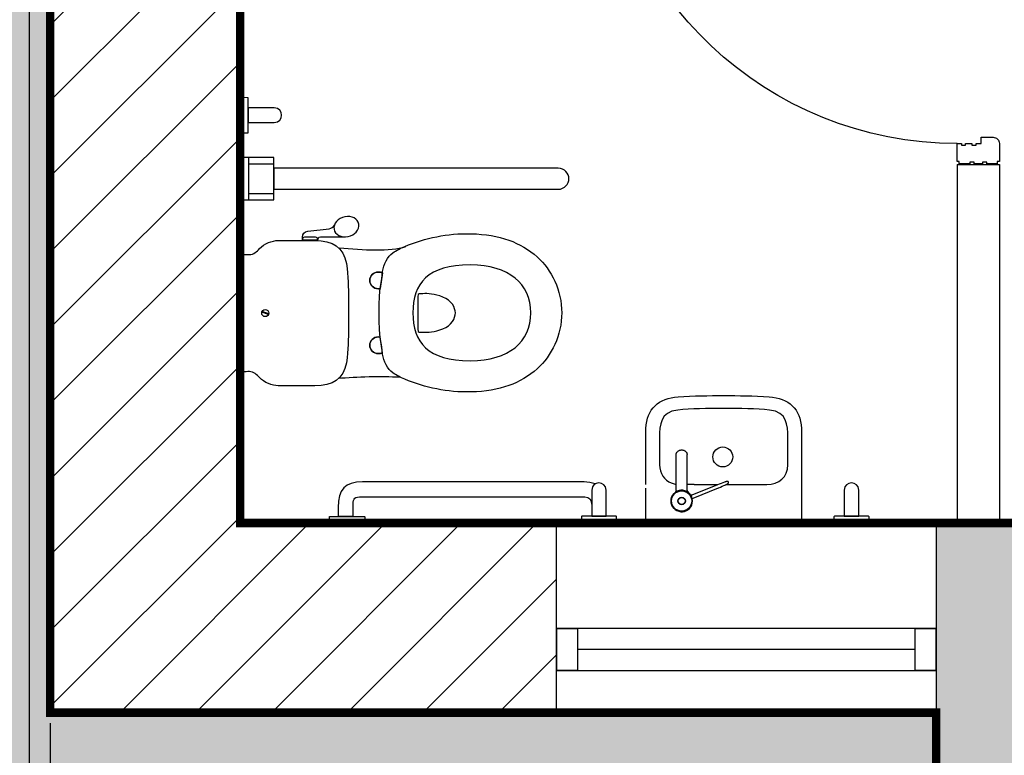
# Model space of a CAD drawing. Extents: x 119999 to 6050531, y -19778 to 3735158.
# Tile 6 of 66: x 436660 to 438994, y 15418 to 17163. Entities that reach past the tile are written whole.
import ezdxf

# ---------------------------------------------------------------- set-up
doc = ezdxf.new("R2010")
doc.units = 0
doc.header["$LTSCALE"] = 20
doc.linetypes.add('DASHED2', pattern=[0.375, 0.25, -0.125])
doc.linetypes.add('XPL-1BlockA$0$DASHED', pattern=[19.05, 12.7, -6.35])
doc.layers.get('Defpoints').update_dxf_attribs({"color": 4})
for name, color, linetype in [('(2-) Structure Generally', 7, 'Continuous'), ('2-  STRUCTURE GENERALLY', 1, 'Continuous'), ('24 - STAIRS & RAMPS', 3, 'Continuous'), ('74 - CULINARY & SANITARY FITMENTS', 3, 'Continuous'), ('HATCH', 8, 'Continuous'), ('HATCH_SHADE', 253, 'Continuous'), ('XPL-1BlockA$0$32 - INT WINDOWS & DOORS', 4, 'Continuous')]:
    doc.layers.add(name, color=color, linetype=linetype)
doc.layers.add('(74) Sanitary Fittings', color=3, linetype='Continuous', lineweight=15)
doc.layers.add('AREA-FLOOR', color=213, linetype='Continuous', plot=False)
doc.layers.add('AREA-OPEN SPACE', color=21, linetype='Continuous', plot=False)
doc.layers.add('Hatch-Shading', color=251, linetype='Continuous', lineweight=15, transparency=0.5)

# ---------------------------------------------------------------- blocks, each defined once
blk = doc.blocks.new('XPL-1BlockA$0$D-950-SO')
at = {"layer": 'Defpoints', "linetype": 'XPL-1BlockA$0$DASHED'}
blk.add_line((100, 6.5), (100, 948.5), dxfattribs=at)
at = {"layer": 'Defpoints', "color": 252, "linetype": 'XPL-1BlockA$0$DASHED'}
for p, q in [((-82.9, 798.6), (-101.5, 786.4)), ((-67.8, 800.7), (-82.9, 798.6)), ((-67.8, 800.7), (-66.2, 789.6)), ((-67.5, 798.7), (-67.4, 801.1)), ((-67.5, 798.7), (-67.5, 798.7)), ((-67.5, 798.7), (-67.5, 798.7)), ((-64.9, 780.5), (-67.5, 798.7)), ((-67.4, 798.5), (-64.9, 780.7)), ((-66.5, 802), (-65.8, 802.1)), ((-65.9, 803.3), (-65.8, 802.1)), ((-62.3, 777.7), (-65.8, 802.1)), ((-51.8, 806.8), (-64.7, 805)), ((-51.6, 805.3), (-51.8, 806.8)), ((-47.6, 777.1), (-51.6, 805.7)), ((16.7, 810.4), (-3.4, 801)), ((0.4, 814.2), (13.2, 816.1)), ((0.6, 812.7), (0.4, 814.2)), ((4.6, 784.5), (0.5, 813.1)), ((14.9, 814.8), (15.1, 813.7)), ((15.8, 813.8), (15.1, 813.7)), ((18.6, 789.2), (15.1, 813.7)), ((32, 810.4), (16.7, 810.4)), ((17.7, 810.8), (16.9, 813.1)), ((17.4, 812.9), (32.5, 815)), ((17.4, 812.9), (19, 801.7)), ((17.7, 810.8), (17.7, 810.8)), ((17.7, 810.8), (17.7, 810.8)), ((20.3, 792.7), (17.7, 810.8)), ((17.7, 810.6), (20.2, 792.8)), ((19, 801.7), (20.2, 792.9)), ((32, 808.3), (32.4, 810.6)), ((32, 810.4), (32, 799.1)), ((32, 808.3), (32, 808.3)), ((32, 808.3), (32, 808.3)), ((32, 790), (32, 808.3)), ((32, 808.1), (32, 790.1)), ((32, 799.1), (32, 790.2)), ((32.5, 815), (53.8, 808.6)), ((33.4, 811.5), (34.1, 811.5)), ((34.1, 812.6), (34.1, 811.5)), ((34.1, 786.8), (34.1, 811.5)), ((48.6, 814.1), (35.6, 814.1)), ((48.6, 812.6), (48.6, 814.1)), ((48.6, 784.1), (48.6, 813)), ((101.4, 814.1), (114.4, 814.1)), ((101.4, 812.6), (101.4, 814.1)), ((101.4, 784.1), (101.4, 813)), ((115.9, 812.6), (115.9, 811.5)), ((116.6, 811.5), (115.9, 811.5)), ((115.9, 786.8), (115.9, 811.5)), ((118, 808.3), (117.6, 810.6)), ((118, 810.4), (118, 799.1)), ((118, 810.4), (133.3, 810.4)), ((118, 808.3), (118, 808.3)), ((118, 808.3), (118, 808.3)), ((118, 790), (118, 808.3)), ((118, 808.1), (118, 790.1)), ((118, 799.1), (118, 790.2)), ((133.3, 810.4), (153.4, 801)), ((-89.5, 768), (-76.3, 776.6)), ((-76.3, 776.6), (-64.6, 778.3)), ((-66.2, 789.6), (-64.9, 780.8)), ((-64.9, 780.8), (-64.6, 778.3)), ((-64.9, 780.8), (-64.9, 780.8)), ((-64.9, 780.8), (-64.8, 779.7)), ((-64.1, 778.2), (-64.9, 780.5)), ((-64.8, 779.7), (-64.6, 778.7)), ((-62.3, 777.7), (-63, 777.6)), ((-62.2, 776.9), (-62.3, 777.7)), ((-62.1, 776.5), (-62.2, 776.9)), ((-60.4, 775.3), (-47.6, 777.1)), ((17.5, 786.4), (4.6, 784.5)), ((5.9, 781), (20.2, 787.7)), ((18.6, 789.2), (19.3, 789.3)), ((18.7, 788.4), (18.6, 789.2)), ((18.7, 788.1), (18.7, 788.4)), ((20.2, 792.9), (20.6, 790.4)), ((20.2, 792.9), (20.2, 792.9)), ((20.2, 792.9), (20.4, 791.8)), ((20.2, 790.3), (20.3, 792.6)), ((20.2, 787.7), (32, 787.7)), ((20.4, 791.8), (20.5, 790.8)), ((32.3, 792.1), (20.6, 790.4)), ((32, 790.2), (32, 787.7)), ((32, 790.2), (32, 790.2)), ((32, 790.2), (32, 789.1)), ((32.4, 787.6), (32, 789.9)), ((32, 789.1), (32, 788.1)), ((47.4, 787.5), (32.3, 792.1)), ((34.1, 786.8), (33.4, 786.8)), ((34.1, 786), (34.1, 786.8)), ((34.1, 785.6), (34.1, 786)), ((35.6, 784.1), (48.6, 784.1)), ((98.3, 684.5), (86, 771)), ((114.4, 784.1), (101.4, 784.1)), ((115.9, 786.8), (116.6, 786.8)), ((115.9, 786), (115.9, 786.8)), ((115.9, 785.6), (115.9, 786)), ((117.6, 787.6), (118, 789.9)), ((118, 790.2), (118, 787.7)), ((118, 790.2), (118, 790.2)), ((118, 790.2), (118, 789.1)), ((118, 789.1), (118, 788.1)), ((129.8, 787.7), (118, 787.7)), ((144.1, 781), (129.8, 787.7)), ((-30, 671.9), (-30, 759.3)), ((-8, 671.9), (-8, 759.3)), ((76.5, 681.4), (64.2, 767.9)), ((158, 671.9), (158, 759.3)), ((180, 671.9), (180, 759.3)), ((-109.6, 654.9), (-121.9, 741.4)), ((-87.8, 658), (-100.1, 744.5)), ((76.6, 680.9), (77.7, 680.1)), ((77.7, 680.1), (97.5, 682.9)), ((97.5, 682.9), (98.4, 684)), ((-108.4, 653.5), (-109.5, 654.4)), ((-88.6, 656.3), (-108.4, 653.5)), ((-87.7, 657.5), (-88.6, 656.3)), ((-29, 670.4), (-30, 671.4)), ((-9, 670.4), (-29, 670.4)), ((-8, 671.4), (-9, 670.4)), ((158, 671.4), (159, 670.4)), ((159, 670.4), (179, 670.4)), ((179, 670.4), (180, 671.4))]:
    blk.add_line(p, q, dxfattribs=at)
at = {"layer": 'Defpoints'}
for p, q in [((0, 100), (0, 0)), ((950, 100), (950, 0))]:
    blk.add_line(p, q, dxfattribs=at)
at = {"layer": 'Defpoints', "color": 252, "linetype": 'XPL-1BlockA$0$DASHED'}
blk.add_lwpolyline([(99.5, 109.1), (-19.9, 947.1), (-69.4, 940.1), (50, 102)], close=True, dxfattribs=at)
for centre, radius, start, end in [((-66.4, 801), 1, 98.1103, 177.6103), ((-64.5, 803.5), 1.5, 98.1103, 188.1103), ((16, 759.3), 46, 115, 177.9581), ((13.5, 814.6), 1.5, 8.1103, 98.1103), ((16, 812.8), 1, 18.6103, 98.1103), ((33.4, 810.5), 1, 90, 169.5), ((35.6, 812.6), 1.5, 90, 180), ((40.4, 764.6), 46, 10.1522, 73.1103), ((114.4, 812.6), 1.5, 0, 90), ((116.6, 810.5), 1, 10.5, 90), ((134, 759.3), 46, 2.0419, 65), ((-76.4, 747.9), 46, 123.1103, 186.0684), ((-63.2, 778.6), 1, 198.6103, 278.1103), ((-60.7, 776.7), 1.5, 188.1103, 278.1103), ((16, 759.3), 24, 115, 180), ((17.3, 787.9), 1.5, 278.1103, 8.1103), ((19.2, 790.3), 1, 278.1103, 357.6103), ((33.4, 787.8), 1, 190.5, 270), ((35.6, 785.6), 1.5, 180, 270), ((40.4, 764.6), 24, 8.1103, 73.1103), ((40.4, 764.6), 46, 8.1103, 10.1522), ((114.4, 785.6), 1.5, 270, 0), ((116.6, 787.8), 1, 270, 349.5), ((134, 759.3), 24, 0, 65), ((-76.4, 747.9), 24, 123.1103, 188.1103), ((16, 759.3), 46, 177.9581, 180), ((134, 759.3), 46, 0, 2.0419), ((-76.4, 747.9), 46, 186.0684, 188.1103)]:
    blk.add_arc(centre, radius, start, end, dxfattribs=at)
at = {"layer": 'XPL-1BlockA$0$32 - INT WINDOWS & DOORS'}
blk.add_lwpolyline([(100, 102), (100, 948.5), (50, 948.5), (50, 102)], close=True, dxfattribs=at)
for points in [[(2, 40), (6, 40), (6, 30), (2, 30), (2, 5), (7, 5), (7, 0), (50, 0, 0.414214), (65, 15), (65, 43), (50, 43), (50, 55), (46, 55), (46, 65), (50, 65), (50, 80), (46, 80), (46, 90), (50, 90), (50, 100), (7, 100), (7, 95), (2, 95), (2, 70), (6, 70), (6, 60), (2, 60)], [(885, 15, 0.414214), (900, 0), (943, 0), (943, 5), (948, 5), (948, 30), (944, 30), (944, 40), (948, 40), (948, 60), (944, 60), (944, 70), (948, 70), (948, 95), (943, 95), (943, 100), (900, 100), (900, 90), (904, 90), (904, 80), (900, 80), (900, 65), (904, 65), (904, 55), (900, 55), (900, 43), (885, 43)]]:
    blk.add_lwpolyline(points, format="xyb", close=True, dxfattribs=at)
at = {"layer": 'XPL-1BlockA$0$32 - INT WINDOWS & DOORS', "color": 8}
blk.add_arc((50, 100), 850, 0.0003, 86.6271, dxfattribs=at)
blk = doc.blocks.new('A$Cfc3bba00')
at = {"layer": '74 - CULINARY & SANITARY FITMENTS'}
for p, q in [((417.1, 950.6), (356.7, 926.2)), ((359.7, 918.8), (420.1, 943.2)), ((419.6, 954.7), (419.6, 954.4)), ((424.2, 942.5), (424.5, 942.2)), ((424.5, 942.2), (424.7, 942)), ((424.7, 942), (424.7, 942)), ((459.5, 936.7), (459.8, 937)), ((335.8, 916.6), (335.6, 916.5)), ((336.1, 916.7), (335.8, 916.6)), ((336.3, 916.8), (336.1, 916.7)), ((336.5, 917), (336.3, 916.8)), ((336.8, 917.1), (336.5, 917)), ((337.1, 917.3), (336.8, 917.1)), ((337.4, 917.4), (337.1, 917.3)), ((337.9, 917.7), (337.4, 917.4)), ((338.4, 918), (337.9, 917.7)), ((338.2, 911.3), (338.5, 911.4)), ((339, 918.3), (338.4, 918)), ((338.5, 911.4), (338.8, 911.5)), ((338.8, 911.5), (339.2, 911.6)), ((339.4, 918.5), (339, 918.3)), ((340, 918.7), (339.4, 918.5)), ((339.9, 911.8), (340.3, 911.9)), ((340.3, 911.9), (340.9, 912.1)), ((340.9, 912.1), (341.4, 912.2)), ((341.4, 912.2), (342, 912.4)), ((342, 912.4), (342.5, 912.6)), ((414.6, 918.6), (431.4, 918.6)), ((431.4, 932.2), (431.4, 847.4)), ((457.4, 932.2), (457.4, 847.4)), ((468.9, 914.7), (457.4, 918.6))]:
    blk.add_line(p, q, dxfattribs=at)
for points in [[(419.6, 954.4), (419.6, 954), (419.5, 953.6), (419.5, 953.3), (419.3, 952.9), (419.2, 952.6), (419, 952.3), (418.8, 951.9), (418.6, 951.7), (418.3, 951.4), (418, 951.2), (417.7, 950.9), (417.4, 950.8), (417.1, 950.6)], [(420, 943.3), (420.1, 943.2), (420.1, 943.2)], [(420.1, 943.2), (420.4, 943.3), (420.8, 943.4), (421.1, 943.5), (421.5, 943.5), (421.9, 943.5), (422.2, 943.4), (422.6, 943.4), (423, 943.3), (423.3, 943.1), (423.6, 942.9), (423.9, 942.7), (424.2, 942.5)], [(457.4, 932.2), (457.5, 932.7), (457.5, 933.2), (457.6, 933.7), (457.8, 934.2), (458, 934.7), (458.2, 935.1), (458.5, 935.6), (458.8, 936), (459.1, 936.4), (459.5, 936.7)], [(335.6, 916.5), (335.5, 916.4), (335.5, 916.4), (335.4, 916.3), (335.3, 916.3), (335.2, 916.2), (335.1, 916.2), (335, 916.1), (335, 916), (334.9, 916), (334.8, 915.9), (334.7, 915.9), (334.6, 915.8), (334.5, 915.7), (334.4, 915.6), (334.3, 915.5), (334.2, 915.4), (334.1, 915.3), (334, 915.2), (333.9, 915), (333.7, 914.8), (333.6, 914.7), (333.5, 914.5), (333.4, 914.2), (333.4, 914), (333.3, 913.8), (333.2, 913.5), (333.2, 913.2), (333.2, 912.9), (333.2, 912.6), (333.2, 912.4)], [(333.2, 912.4), (333.4, 912.2), (333.6, 912), (333.8, 911.8), (334, 911.6), (334.3, 911.5), (334.5, 911.3), (334.7, 911.2), (334.9, 911.1), (335.2, 911.1), (335.4, 911), (335.6, 911), (335.8, 911), (336, 910.9), (336.1, 910.9), (336.3, 910.9), (336.4, 910.9), (336.5, 911), (336.6, 911), (336.7, 911), (336.8, 911), (336.9, 911), (337, 911), (337.1, 911), (337.2, 911.1), (337.3, 911.1), (337.4, 911.1), (337.6, 911.1), (337.7, 911.2), (337.8, 911.2), (337.9, 911.2), (338.2, 911.3)], [(339.2, 911.6), (339.4, 911.6), (339.9, 911.8)]]:
    blk.add_lwpolyline(points, dxfattribs=at)
for points in [[(1411, 143), (1492.8, 143), (1492.8, 242.9), (1411, 242.9), (1411, 143)], [(1411, 143), (1470.8, 143), (1470.8, 242.9), (1411, 242.9), (1411, 143)], [(1411, 158.2), (1470.8, 158.2), (1470.8, 227.7), (1411, 227.7), (1411, 158.2)]]:
    blk.add_lwpolyline(points, close=True, dxfattribs=at)
for radius in [25, 24, 8.84, 8.46]:
    blk.add_circle((444.4, 957.4), radius, dxfattribs=at)
for centre, radius, start, end in [((444.4, 957.4), 25.5, 349.9687, 326.0302), ((415.7, 954.1), 3.95, 4.6579, 6.5335), ((425.4, 932.2), 6, 0, 52.9016), ((451.9, 954.3), 17.7, 320.5727, 355.4261), ((450.3, 694.4), 250, 112, 116.193), ((266, 1150.6), 250, 287.807, 292)]:
    blk.add_arc(centre, radius, start, end, dxfattribs=at)
for centre, major_axis in [((346.9, 852.9), (0, 23.6)), ((1431.5, 511.6), (0, 8.45))]:
    blk.add_ellipse(centre, major_axis=major_axis, ratio=1, dxfattribs=at)
for points, knots in [([(84.2, 1012), (84.2, 1012), (83.5, 994.9), (83.5, 994.9), (83.5, 994.9), (83.5, 994.3), (82.9, 993.6), (82.3, 993.6), (82.3, 993.6), (82.3, 993.6), (1.2, 993.6), (1.2, 993.6), (1.2, 993.6), (0.6, 993.6), (0, 994.3), (0, 994.9), (0, 994.9), (0, 994.9), (0, 1012), (0, 1012), (0, 1012), (0, 1012), (84.2, 1012), (84.2, 1012)], [0, 0, 0, 0, 0.166667, 0.166667, 0.166667, 0.166667, 0.333333, 0.333333, 0.333333, 0.333333, 0.5, 0.5, 0.5, 0.5, 0.666667, 0.666667, 0.666667, 0.666667, 0.833333, 0.833333, 0.833333, 0.833333, 1, 1, 1, 1]), ([(344.8, 707.5), (309.4, 707.5), (273.2, 707.2), (237.2, 710.2), (237.2, 710.2), (190.7, 714), (162.4, 738.6), (160.5, 785.1), (160.5, 785.1), (160.1, 794.5), (160, 803.9), (160, 813.3), (160, 813.3), (159.9, 879.5), (160, 945.7), (160, 1011.9), (160, 1011.9), (160, 1011.9), (344.8, 1011.9), (344.8, 1011.9), (344.8, 1011.9), (344.8, 1011.9), (529.6, 1011.9), (529.6, 1011.9), (529.6, 1011.9), (529.6, 983.7), (529.6, 955.5), (529.7, 927.2)], [0, 0, 0, 0, 0.1, 0.1, 0.1, 0.1, 0.2, 0.2, 0.2, 0.2, 0.3, 0.3, 0.3, 0.3, 0.4, 0.4, 0.4, 0.4, 0.5, 0.5, 0.5, 0.5, 0.6, 0.6, 0.6, 0.6, 0.6426198, 0.6426198, 0.6426198, 0.6426198]), ([(682.7, 1012), (682.7, 1012), (682, 994.9), (682, 994.9), (682, 994.9), (681.9, 994.3), (681.3, 993.6), (680.7, 993.6), (680.7, 993.6), (680.7, 993.6), (599.7, 993.6), (599.7, 993.6), (599.7, 993.6), (599.1, 993.6), (598.5, 994.3), (598.5, 994.9), (598.5, 994.9), (598.5, 994.9), (598.5, 1012), (598.5, 1012), (598.5, 1012), (598.5, 1012), (682.7, 1012), (682.7, 1012)], [0, 0, 0, 0, 0.166667, 0.166667, 0.166667, 0.166667, 0.333333, 0.333333, 0.333333, 0.333333, 0.5, 0.5, 0.5, 0.5, 0.666667, 0.666667, 0.666667, 0.666667, 0.833333, 0.833333, 0.833333, 0.833333, 1, 1, 1, 1]), ([(1237.6, 1012), (1237.6, 1012), (1195.8, 1012), (1195.8, 1012), (1195.8, 1012), (1195.8, 1012), (1195.8, 995.3), (1195.8, 995.3), (1195.8, 995.3), (1195.8, 994.7), (1196.4, 994), (1197, 994), (1197, 994), (1197, 994), (1237.6, 993.8), (1237.6, 993.8), (1237.6, 993.8), (1237.6, 993.8), (1278.1, 994), (1278.1, 994), (1278.1, 994), (1278.7, 994), (1279.3, 994.7), (1279.3, 995.3), (1279.3, 995.3), (1279.3, 995.3), (1279.3, 1012), (1279.3, 1012), (1279.3, 1012), (1279.3, 1012), (1237.6, 1012), (1237.6, 1012)], [0, 0, 0, 0, 0.125, 0.125, 0.125, 0.125, 0.25, 0.25, 0.25, 0.25, 0.375, 0.375, 0.375, 0.375, 0.5, 0.5, 0.5, 0.5, 0.625, 0.625, 0.625, 0.625, 0.75, 0.75, 0.75, 0.75, 0.875, 0.875, 0.875, 0.875, 1, 1, 1, 1]), ([(59.1, 993.4), (59.1, 993.4), (59.1, 931.6), (59.1, 931.6), (59.1, 931.6), (59.1, 908.9), (24.7, 908.9), (24.7, 931.6), (24.7, 931.6), (24.7, 931.6), (24.7, 993.4), (24.7, 993.4), (24.7, 993.4), (24.7, 993.4), (59.1, 993.4), (59.1, 993.4)], [0, 0, 0, 0, 0.25, 0.25, 0.25, 0.25, 0.5, 0.5, 0.5, 0.5, 0.75, 0.75, 0.75, 0.75, 1, 1, 1, 1]), ([(657.6, 993.4), (657.6, 993.4), (657.6, 931.6), (657.6, 931.6), (657.6, 931.6), (657.6, 908.9), (623.2, 908.9), (623.2, 931.6), (623.2, 931.6), (623.2, 931.6), (623.2, 993.4), (623.2, 993.4), (623.2, 993.4), (623.2, 993.4), (657.6, 993.4), (657.6, 993.4)], [0, 0, 0, 0, 0.25, 0.25, 0.25, 0.25, 0.5, 0.5, 0.5, 0.5, 0.75, 0.75, 0.75, 0.75, 1, 1, 1, 1]), ([(649.5, 917), (657.7, 913.5), (666.9, 912.3), (675.5, 912.3), (675.5, 912.3), (675.5, 912.3), (940.8, 912.3), (940.8, 912.3), (940.8, 912.3), (940.8, 912.3), (1201, 912.3), (1201, 912.3), (1201, 912.3), (1242.8, 912.3), (1258.5, 929.1), (1258.5, 973.2), (1258.5, 973.2), (1258.5, 973.2), (1258.5, 993.5), (1258.5, 993.5), (1258.5, 993.5), (1258.5, 993.5), (1223.1, 993.5), (1223.1, 993.5), (1223.1, 993.5), (1223.1, 993.5), (1223.1, 965.5), (1223.1, 965.5), (1223.1, 965.5), (1223.1, 950.5), (1219.5, 947.6), (1202.4, 947.6), (1202.4, 947.6), (1202.4, 947.6), (940.8, 947.6), (940.8, 947.6), (940.8, 947.6), (940.8, 947.6), (674.1, 947.6), (674.1, 947.6), (674.1, 947.6), (662.3, 947.6), (658.2, 953.8), (658.1, 964.8)], [0, 0, 0, 0, 0.090909, 0.090909, 0.090909, 0.090909, 0.181818, 0.181818, 0.181818, 0.181818, 0.272727, 0.272727, 0.272727, 0.272727, 0.363636, 0.363636, 0.363636, 0.363636, 0.454545, 0.454545, 0.454545, 0.454545, 0.545455, 0.545455, 0.545455, 0.545455, 0.636364, 0.636364, 0.636364, 0.636364, 0.727273, 0.727273, 0.727273, 0.727273, 0.818182, 0.818182, 0.818182, 0.818182, 0.909091, 0.909091, 0.909091, 0.909091, 1, 1, 1, 1]), ([(340, 918.6), (319.6, 918.6), (242.1, 918.6), (242.1, 918.6), (242.1, 918.6), (213.8, 918.6), (193, 900.6), (192.6, 871.3), (192.6, 871.3), (192.3, 849.9), (192.4, 828.4), (192.6, 807), (192.6, 807), (192.8, 776.2), (194.7, 746.5), (235.8, 741.8), (235.8, 741.8), (267.4, 738.3), (306.7, 737.8), (344.8, 737.8), (344.8, 737.8), (383, 737.8), (422.3, 738.3), (453.8, 741.8), (453.8, 741.8), (495, 746.5), (496.8, 776.2), (497.1, 807), (497.1, 807), (497.2, 828.4), (497.4, 849.9), (497.1, 871.3), (497.1, 871.3), (496.8, 892.5), (485.7, 907.9), (468.9, 914.7)], [0.1131207, 0.1131207, 0.1131207, 0.1131207, 0.2, 0.2, 0.2, 0.2, 0.3, 0.3, 0.3, 0.3, 0.4, 0.4, 0.4, 0.4, 0.5, 0.5, 0.5, 0.5, 0.6, 0.6, 0.6, 0.6, 0.7, 0.7, 0.7, 0.7, 0.8, 0.8, 0.8, 0.8, 0.9, 0.9, 0.9, 0.9, 1, 1, 1, 1]), ([(529.7, 918.6), (529.7, 883.5), (529.7, 848.4), (529.6, 813.3), (529.6, 813.3), (529.6, 803.9), (529.6, 794.5), (529.2, 785.1), (529.2, 785.1), (527.2, 738.6), (498.9, 714), (452.5, 710.2), (452.5, 710.2), (416.5, 707.2), (380.3, 707.5), (344.8, 707.5)], [0.6469642, 0.6469642, 0.6469642, 0.6469642, 0.7, 0.7, 0.7, 0.7, 0.8, 0.8, 0.8, 0.8, 0.9, 0.9, 0.9, 0.9, 1, 1, 1, 1]), ([(444.4, 836.3), (443.6, 836.3), (441.9, 836.5), (439.5, 837.1), (437.2, 838.1), (435.2, 839.5), (433.8, 840.9), (433, 842.1), (432.4, 843.1), (432, 844.1), (431.7, 845.2), (431.5, 846.3), (431.4, 847), (431.4, 847.4)], [0, 0, 0, 0, 0.134794, 0.268164, 0.398861, 0.525981, 0.649113, 0.709299, 0.768611, 0.827169, 0.885128, 0.942671, 1, 1, 1, 1]), ([(457.4, 847.4), (457.4, 847), (457.4, 846.3), (457.2, 845.2), (456.9, 844.1), (456.5, 843.1), (455.9, 842.1), (455, 840.9), (453.7, 839.5), (451.7, 838.1), (449.4, 837.1), (447, 836.5), (445.3, 836.3), (444.4, 836.3)], [0, 0, 0, 0, 0.057329, 0.114872, 0.172831, 0.231389, 0.290701, 0.350887, 0.474019, 0.601139, 0.731836, 0.865206, 1, 1, 1, 1]), ([(1161.6, 511.1), (1161.6, 572.4), (1155.4, 584.2), (1153.2, 609.2), (1153.2, 609.2), (1151.8, 625.5), (1140.9, 645.3), (1129.4, 653.2), (1129.4, 653.2), (1120.5, 659.3), (1110.9, 664.4), (1100.7, 668.6), (1100.7, 668.6), (1051.9, 688.7), (1000.3, 700), (943.4, 698.7), (943.4, 698.7), (875.6, 697.2), (826, 678.3), (786.9, 643.8), (786.9, 643.8), (752.7, 613.5), (728.6, 563.8), (728.6, 511.1), (728.6, 511.1), (728.6, 458.3), (752.7, 408.6), (786.9, 378.4), (786.9, 378.4), (826, 343.9), (875.6, 325), (943.4, 323.5), (943.4, 323.5), (1000.3, 322.2), (1051.9, 333.5), (1100.7, 353.6), (1100.7, 353.6), (1110.9, 357.7), (1120.5, 362.9), (1129.4, 369), (1129.4, 369), (1140.9, 376.8), (1151.8, 396.7), (1153.2, 412.9), (1153.2, 412.9), (1155.4, 438), (1161.6, 449.8), (1161.6, 511.1)], [0, 0, 0, 0, 0.083333, 0.083333, 0.083333, 0.083333, 0.166667, 0.166667, 0.166667, 0.166667, 0.25, 0.25, 0.25, 0.25, 0.333333, 0.333333, 0.333333, 0.333333, 0.416667, 0.416667, 0.416667, 0.416667, 0.5, 0.5, 0.5, 0.5, 0.583333, 0.583333, 0.583333, 0.583333, 0.666667, 0.666667, 0.666667, 0.666667, 0.75, 0.75, 0.75, 0.75, 0.833333, 0.833333, 0.833333, 0.833333, 0.916667, 0.916667, 0.916667, 0.916667, 1, 1, 1, 1]), ([(1161.6, 511.1), (1161.6, 572.4), (1155.4, 584.2), (1153.2, 609.2), (1153.2, 609.2), (1151.8, 625.5), (1140.9, 645.3), (1129.4, 653.2), (1129.4, 653.2), (1120.5, 659.3), (1110.9, 664.4), (1100.7, 668.6), (1100.7, 668.6), (1051.9, 688.7), (1000.3, 700), (943.4, 698.7), (943.4, 698.7), (875.6, 697.2), (826, 678.3), (786.9, 643.8), (786.9, 643.8), (752.7, 613.5), (728.6, 563.8), (728.6, 511.1), (728.6, 511.1), (728.6, 458.3), (752.7, 408.6), (786.9, 378.4), (786.9, 378.4), (826, 343.9), (875.6, 325), (943.4, 323.5), (943.4, 323.5), (1000.3, 322.2), (1051.9, 333.5), (1100.7, 353.6), (1100.7, 353.6), (1110.9, 357.7), (1120.5, 362.9), (1129.4, 369), (1129.4, 369), (1140.9, 376.8), (1151.8, 396.7), (1153.2, 412.9), (1153.2, 412.9), (1155.4, 438), (1161.6, 449.8), (1161.6, 511.1)], [0, 0, 0, 0, 0.083333, 0.083333, 0.083333, 0.083333, 0.166667, 0.166667, 0.166667, 0.166667, 0.25, 0.25, 0.25, 0.25, 0.333333, 0.333333, 0.333333, 0.333333, 0.416667, 0.416667, 0.416667, 0.416667, 0.5, 0.5, 0.5, 0.5, 0.583333, 0.583333, 0.583333, 0.583333, 0.666667, 0.666667, 0.666667, 0.666667, 0.75, 0.75, 0.75, 0.75, 0.833333, 0.833333, 0.833333, 0.833333, 0.916667, 0.916667, 0.916667, 0.916667, 1, 1, 1, 1]), ([(1491.3, 511.7), (1491.3, 511.7), (1491.3, 645.1), (1491.3, 645.1), (1491.3, 645.1), (1491.3, 648.9), (1487.3, 650.2), (1484.4, 650.5), (1484.4, 650.5), (1479.3, 651.1), (1474.2, 650.4), (1469.1, 650.5), (1469.1, 650.5), (1458.7, 650.9), (1451.7, 657.9), (1445.1, 664.7), (1445.1, 664.7), (1433.8, 676.5), (1415, 684), (1400.7, 684), (1400.7, 684), (1400.7, 684), (1314.1, 684), (1314.1, 684), (1314.1, 684), (1270.9, 684), (1246, 668.2), (1239.2, 629.4), (1239.2, 629.4), (1233.8, 598.1), (1234.9, 573.3), (1233.8, 544.2), (1233.8, 544.2), (1233.8, 533.4), (1233.8, 522.6), (1233.8, 511.7), (1233.8, 511.7), (1233.8, 500.9), (1233.8, 490.1), (1233.8, 479.2), (1233.8, 479.2), (1234.9, 450.2), (1233.8, 425.3), (1239.2, 394.1), (1239.2, 394.1), (1246, 355.3), (1270.9, 339.4), (1314.1, 339.4), (1314.1, 339.4), (1314.1, 339.4), (1400.7, 339.4), (1400.7, 339.4), (1400.7, 339.4), (1415, 339.4), (1433.8, 346.9), (1445.1, 358.7), (1445.1, 358.7), (1451.7, 365.6), (1458.7, 372.6), (1469.1, 372.9), (1469.1, 372.9), (1474.2, 373), (1479.3, 372.4), (1484.4, 372.9), (1484.4, 372.9), (1487.3, 373.2), (1491.3, 374.6), (1491.3, 378.3), (1491.3, 378.3), (1491.3, 378.3), (1491.3, 511.7), (1491.3, 511.7)], [0, 0, 0, 0, 0.055556, 0.055556, 0.055556, 0.055556, 0.111111, 0.111111, 0.111111, 0.111111, 0.166667, 0.166667, 0.166667, 0.166667, 0.222222, 0.222222, 0.222222, 0.222222, 0.277778, 0.277778, 0.277778, 0.277778, 0.333333, 0.333333, 0.333333, 0.333333, 0.388889, 0.388889, 0.388889, 0.388889, 0.444444, 0.444444, 0.444444, 0.444444, 0.5, 0.5, 0.5, 0.5, 0.555556, 0.555556, 0.555556, 0.555556, 0.611111, 0.611111, 0.611111, 0.611111, 0.666667, 0.666667, 0.666667, 0.666667, 0.722222, 0.722222, 0.722222, 0.722222, 0.777778, 0.777778, 0.777778, 0.777778, 0.833333, 0.833333, 0.833333, 0.833333, 0.888889, 0.888889, 0.888889, 0.888889, 0.944444, 0.944444, 0.944444, 0.944444, 1, 1, 1, 1]), ([(802.3, 511.1), (802.3, 580.4), (853.5, 624.2), (945.4, 624.8), (945.4, 624.8), (1046.4, 625.4), (1081.4, 580.4), (1081.4, 511.1), (1081.4, 511.1), (1081.4, 441.8), (1046.4, 396.8), (945.4, 397.4), (945.4, 397.4), (853.5, 397.9), (802.3, 441.8), (802.3, 511.1)], [0, 0, 0, 0, 0.25, 0.25, 0.25, 0.25, 0.5, 0.5, 0.5, 0.5, 0.75, 0.75, 0.75, 0.75, 1, 1, 1, 1]), ([(802.3, 511.1), (802.3, 580.4), (853.5, 624.2), (945.4, 624.8), (945.4, 624.8), (1046.4, 625.4), (1081.4, 580.4), (1081.4, 511.1), (1081.4, 511.1), (1081.4, 441.8), (1046.4, 396.8), (945.4, 397.4), (945.4, 397.4), (853.5, 397.9), (802.3, 441.8), (802.3, 511.1)], [0, 0, 0, 0, 0.25, 0.25, 0.25, 0.25, 0.5, 0.5, 0.5, 0.5, 0.75, 0.75, 0.75, 0.75, 1, 1, 1, 1]), ([(1153.9, 605.7), (1156.8, 607.1), (1160.1, 607.8), (1163.3, 607.8), (1163.3, 607.8), (1174.7, 607.8), (1183.9, 599), (1183.9, 588.1), (1183.9, 588.1), (1183.9, 577.1), (1174.7, 568.3), (1163.3, 568.3), (1163.3, 568.3), (1161.8, 568.3), (1160.2, 568.5), (1158.7, 568.8), (1158.7, 568.8), (1158.7, 568.8), (1153.9, 605.7), (1153.9, 605.7)], [0, 0, 0, 0, 0.2, 0.2, 0.2, 0.2, 0.4, 0.4, 0.4, 0.4, 0.6, 0.6, 0.6, 0.6, 0.8, 0.8, 0.8, 0.8, 1, 1, 1, 1]), ([(1153.9, 605.7), (1156.8, 607.1), (1160.1, 607.8), (1163.3, 607.8), (1163.3, 607.8), (1174.7, 607.8), (1183.9, 599), (1183.9, 588.1), (1183.9, 588.1), (1183.9, 577.1), (1174.7, 568.3), (1163.3, 568.3), (1163.3, 568.3), (1161.8, 568.3), (1160.2, 568.5), (1158.7, 568.8)], [0, 0, 0, 0, 0.25, 0.25, 0.25, 0.25, 0.5, 0.5, 0.5, 0.5, 0.75, 0.75, 0.75, 0.75, 1, 1, 1, 1]), ([(980.8, 511.3), (980.8, 523.3), (990.1, 541.7), (1010.4, 549.1), (1010.4, 549.1), (1031, 556.6), (1045.8, 557.8), (1058.1, 557), (1058.1, 557), (1066, 556.5), (1069.7, 559.6), (1069.7, 550.2), (1069.7, 550.2), (1069.7, 550.2), (1069.7, 511.3), (1069.7, 511.3), (1069.7, 511.3), (1069.7, 511.3), (1069.7, 472.5), (1069.7, 472.5), (1069.7, 472.5), (1069.7, 463.1), (1066, 466.2), (1058.1, 465.7), (1058.1, 465.7), (1045.8, 464.9), (1031, 466.1), (1010.4, 473.6), (1010.4, 473.6), (990.1, 481), (980.8, 499.3), (980.8, 511.3)], [0, 0, 0, 0, 0.125, 0.125, 0.125, 0.125, 0.25, 0.25, 0.25, 0.25, 0.375, 0.375, 0.375, 0.375, 0.5, 0.5, 0.5, 0.5, 0.625, 0.625, 0.625, 0.625, 0.75, 0.75, 0.75, 0.75, 0.875, 0.875, 0.875, 0.875, 1, 1, 1, 1]), ([(1153.9, 416.5), (1156.8, 415.1), (1160.1, 414.3), (1163.3, 414.3), (1163.3, 414.3), (1174.7, 414.3), (1183.9, 423.2), (1183.9, 434.1), (1183.9, 434.1), (1183.9, 445), (1174.7, 453.9), (1163.3, 453.9), (1163.3, 453.9), (1161.8, 453.9), (1160.2, 453.7), (1158.7, 453.4), (1158.7, 453.4), (1158.7, 453.4), (1153.9, 416.5), (1153.9, 416.5)], [0, 0, 0, 0, 0.2, 0.2, 0.2, 0.2, 0.4, 0.4, 0.4, 0.4, 0.6, 0.6, 0.6, 0.6, 0.8, 0.8, 0.8, 0.8, 1, 1, 1, 1]), ([(1153.9, 416.5), (1156.8, 415.1), (1160.1, 414.3), (1163.3, 414.3), (1163.3, 414.3), (1174.7, 414.3), (1183.9, 423.2), (1183.9, 434.1), (1183.9, 434.1), (1183.9, 445), (1174.7, 453.9), (1163.3, 453.9), (1163.3, 453.9), (1161.8, 453.9), (1160.2, 453.7), (1158.7, 453.4)], [0, 0, 0, 0, 0.25, 0.25, 0.25, 0.25, 0.5, 0.5, 0.5, 0.5, 0.75, 0.75, 0.75, 0.75, 1, 1, 1, 1]), ([(1235.3, 330.4), (1251.5, 333.6), (1266.3, 325.6), (1268.4, 312.6), (1268.4, 312.6), (1270.5, 299.6), (1259.1, 286.4), (1242.9, 283.2), (1242.9, 283.2), (1226.6, 280), (1211.8, 288), (1209.7, 301), (1209.7, 301), (1207.6, 314), (1219.1, 327.2), (1235.3, 330.4)], [0, 0, 0, 0, 0.25, 0.25, 0.25, 0.25, 0.5, 0.5, 0.5, 0.5, 0.75, 0.75, 0.75, 0.75, 1, 1, 1, 1]), ([(1242.6, 331.3), (1242.6, 331.3), (1300.6, 331.2), (1300.6, 331.2), (1300.6, 331.2), (1306.8, 331.5), (1307.2, 335.5), (1307.4, 339), (1307.4, 339), (1307.4, 339), (1343.3, 339), (1343.3, 339), (1343.3, 339), (1343.3, 339), (1343.3, 331.9), (1343.3, 331.9), (1343.3, 331.9), (1342.9, 323.5), (1338.8, 318.6), (1330.9, 317.1), (1330.9, 317.1), (1330.9, 317.1), (1280.1, 311.5), (1280.1, 311.5), (1280.1, 311.5), (1274.1, 310.5), (1270, 307.7), (1267.7, 303)], [0, 0, 0, 0, 0.142857, 0.142857, 0.142857, 0.142857, 0.285714, 0.285714, 0.285714, 0.285714, 0.428571, 0.428571, 0.428571, 0.428571, 0.571429, 0.571429, 0.571429, 0.571429, 0.714286, 0.714286, 0.714286, 0.714286, 0.857143, 0.857143, 0.857143, 0.857143, 1, 1, 1, 1]), ([(1307.3, 338.6), (1307.3, 338.6), (1343.3, 338.6), (1343.3, 338.6), (1343.3, 338.6), (1343.3, 338.6), (1343.3, 336.5), (1343.3, 336.5), (1343.3, 336.5), (1343.3, 334.4), (1341.3, 331.7), (1338.6, 331.7), (1338.6, 331.7), (1338.6, 331.7), (1312, 331.7), (1312, 331.7), (1312, 331.7), (1309.6, 331.7), (1307.2, 334.2), (1307.3, 336.5), (1307.3, 336.5), (1307.3, 336.5), (1307.3, 338.6), (1307.3, 338.6)], [0, 0, 0, 0, 0.166667, 0.166667, 0.166667, 0.166667, 0.333333, 0.333333, 0.333333, 0.333333, 0.5, 0.5, 0.5, 0.5, 0.666667, 0.666667, 0.666667, 0.666667, 0.833333, 0.833333, 0.833333, 0.833333, 1, 1, 1, 1]), ([(737.3, 217.9), (737.3, 217.9), (1411.2, 217.9), (1411.2, 217.9), (1411.2, 217.9), (1411.2, 217.9), (1411.2, 167.8), (1411.2, 167.8), (1411.2, 167.8), (1411.2, 167.8), (1073.3, 167.8), (1073.3, 167.8), (1073.3, 167.8), (1073.3, 167.8), (737.3, 167.8), (737.3, 167.8), (737.3, 167.8), (721.5, 167.8), (711.7, 180.3), (711.7, 192.9), (711.7, 192.9), (711.7, 205.4), (721.5, 217.9), (737.3, 217.9)], [0, 0, 0, 0, 0.166667, 0.166667, 0.166667, 0.166667, 0.333333, 0.333333, 0.333333, 0.333333, 0.5, 0.5, 0.5, 0.5, 0.666667, 0.666667, 0.666667, 0.666667, 0.833333, 0.833333, 0.833333, 0.833333, 1, 1, 1, 1]), ([(1490.3, 0), (1490.3, 0), (1473.2, 0.7), (1473.2, 0.7), (1473.2, 0.7), (1472.6, 0.7), (1471.9, 1.3), (1471.9, 1.9), (1471.9, 1.9), (1471.9, 1.9), (1471.9, 83), (1471.9, 83), (1471.9, 83), (1471.9, 83.6), (1472.6, 84.2), (1473.2, 84.2), (1473.2, 84.2), (1473.2, 84.2), (1490.3, 84.2), (1490.3, 84.2), (1490.3, 84.2), (1490.3, 84.2), (1490.3, 0), (1490.3, 0)], [0, 0, 0, 0, 0.166667, 0.166667, 0.166667, 0.166667, 0.333333, 0.333333, 0.333333, 0.333333, 0.5, 0.5, 0.5, 0.5, 0.666667, 0.666667, 0.666667, 0.666667, 0.833333, 0.833333, 0.833333, 0.833333, 1, 1, 1, 1]), ([(1471.7, 25.1), (1471.7, 25.1), (1410, 25.1), (1410, 25.1), (1410, 25.1), (1387.3, 25.1), (1387.3, 59.5), (1410, 59.5), (1410, 59.5), (1410, 59.5), (1471.7, 59.5), (1471.7, 59.5), (1471.7, 59.5), (1471.7, 59.5), (1471.7, 25.1), (1471.7, 25.1)], [0, 0, 0, 0, 0.25, 0.25, 0.25, 0.25, 0.5, 0.5, 0.5, 0.5, 0.75, 0.75, 0.75, 0.75, 1, 1, 1, 1])]:
    blk.add_open_spline(points, degree=3, knots=knots, dxfattribs=at)
for points in [[(414.6, 918.6), (414.6, 918.6), (379.7, 918.6), (359.2, 918.6)], [(1259, 666.2), (1214.2, 662.3), (1156.7, 661.1), (1112.5, 663.2)], [(1423.2, 513.5), (1423.2, 513.5), (1439.4, 508.2), (1439.4, 508.2)], [(1423.7, 515.1), (1423.7, 515.1), (1439.9, 509.7), (1439.9, 509.7)], [(1099.3, 354.7), (1134.6, 366.6), (1200.1, 362.8), (1255.9, 357.8)]]:
    blk.add_open_spline(points, degree=3, dxfattribs=at)

msp = doc.modelspace()

# ---------------------------------------------------------------- hatches: boundary and pattern name
at = {"layer": 'HATCH'}
h = msp.add_hatch(dxfattribs=at)
h.set_pattern_fill('ANSI31', color=256, scale=40)
h.set_pattern_definition([(45, (429460.5, 0), (-89.80256, 89.80256), [])])
h.paths.add_polyline_path([(438603.3, 20698.9), (438484.1, 20265), (444451.2, 18625.3), (444551.2, 16205.4), (445000.9, 16223.9), (444887.3, 18972.2)])
h.paths.add_polyline_path([(437735.5, 20937.4), (436732.3, 21213.1), (436732.3, 18869), (437182.3, 18869), (437182.3, 20622.7), (437616.2, 20503.5)])
h.paths.add_polyline_path([(437182.3, 17969), (436732.3, 17969), (436732.3, 15519), (437932.3, 15519), (437932.3, 15969), (437182.3, 15969)])
at = {"layer": 'Hatch-Shading'}
h = msp.add_hatch(color=254, dxfattribs=at)
h.dxf.hatch_style = 1
h.paths.add_polyline_path([(430867.8, 22063.2), (430867.8, 22513.2), (431317.8, 22513.2), (431317.8, 22063.2)], flags=16)
h.paths.add_polyline_path([(432517.8, 22513.2), (432967.8, 22513.2), (432967.8, 22063.2), (432517.8, 22063.2)], flags=16)
h.paths.add_polyline_path([(433517.3, 22403.2), (433517.3, 24203.2), (427617.8, 24203.2), (427550.7, 22403.2), (430867.8, 22403.2), (430867.8, 22188.2), (427542.6, 22188.2), (427388.7, 18062.8), (431885.8, 18062.8), (431885.8, 13353.2), (431710.8, 13353.2), (431710.8, 10953.2), (431885.8, 10953.2), (431885.8, 6003.2), (433232.3, 6003.2), (433232.3, 10953.2), (437032.3, 10953.2), (437032.3, 10853.2), (438832.3, 10853.2), (438832.3, 11132), (439082.3, 11132), (439082.3, 13963.1), (438832.3, 13963.1), (438832.3, 15519), (436732.3, 15519), (436732.3, 21213.1), (438826.3, 20636.7), (438854.4, 26610.4), (438668.3, 26622.7), (438723.9, 27181.6), (435467.8, 27508.9), (435467.8, 27078.1), (435232.8, 27078.1), (435232.8, 24803.2), (433732.3, 24803.2), (433732.3, 22188.2), (432967.8, 22188.2), (432967.8, 22403.2)])
at = {"layer": 'HATCH_SHADE'}
h = msp.add_hatch(color=256, dxfattribs=at)
h.dxf.hatch_style = 1
h.paths.add_polyline_path([(440478.8, 16037), (440503.5, 15437.5), (443147, 15546.8), (443122.2, 16146.3)])
h.paths.add_polyline_path([(438832.3, 13963.1), (439432.3, 13963.1), (439432.3, 15393.3), (439549.6, 15398.1), (439524.9, 15997.6), (438832.3, 15969)])
h.paths.add_polyline_path([(438832.3, 5403.2), (439432.3, 5403.2), (439432.3, 11132), (438832.3, 11132)])

# ---------------------------------------------------------------- linework, layer by layer
at = {"layer": '(2-) Structure Generally', "ltscale": 5}
for q in [(439524.9, 15997.6), (438832.3, 13963.1)]:
    msp.add_line((438832.3, 15969), q, dxfattribs=at)
at = {"layer": '(74) Sanitary Fittings', "color": 8, "linetype": 'DASHED2', "ltscale": 50}
msp.add_circle((439729.3, 17337.7), 750, dxfattribs=at)
at = {"layer": '2-  STRUCTURE GENERALLY'}
for p, q in [((436732.3, 17969), (436732.3, 15519)), ((437182.3, 15969), (437182.3, 17969)), ((438882.3, 16819), (438982.3, 16819)), ((438882.3, 16819), (438882.3, 15971)), ((438982.3, 16819), (438982.3, 15975.2)), ((437932.3, 15969), (437182.3, 15969)), ((437932.3, 15519), (437932.3, 15969)), ((438882.3, 15971), (438982.3, 15975.2)), ((436732.3, 15519), (437932.3, 15519))]:
    msp.add_line(p, q, dxfattribs=at)
at = {"layer": '24 - STAIRS & RAMPS'}
for p, q in [((436682.3, 24753.2), (436682.3, 13803.2)), ((436732.3, 15494.1), (436732.3, 13803.2))]:
    msp.add_line(p, q, dxfattribs=at)
at = {"layer": 'AREA-FLOOR', "const_width": 20}
msp.add_lwpolyline([(445352.3, 3.2), (436632.3, 3.2), (429457.3, 3.2), (429457.3, 6003.2), (427235.8, 6003.2), (427235.8, 17612.8), (431435.8, 17612.8), (431435.8, 5403.2), (433682.3, 5403.2), (433682.3, 10503.2), (439432.3, 10503.2), (439432.3, 15969), (437182.3, 15969), (437182.3, 20622.7), (444451.2, 18625.3), (444551.2, 16205.4), (444576, 15605.9), (444752.3, 15613.2), (444752.3, 11493.2), (444852.3, 11493.2), (444852.3, 5403.2), (445352.3, 5403.2)], close=True, dxfattribs=at)
at = {"layer": 'AREA-OPEN SPACE', "const_width": 20}
msp.add_lwpolyline([(438832.3, 15519), (438832.3, 10953.2), (433232.3, 10953.2), (433232.3, 6003.2), (431885.8, 6003.2), (431885.8, 18062.8), (427388.7, 18062.8), (427757.5, 30786.2), (435020.5, 30153.5), (435052.2, 27078.1), (435502.2, 27078.1), (435502.2, 27505.6), (438724.2, 27185), (438668.3, 26622.7), (438854.4, 26604.2), (438826.3, 20636.7), (436732.3, 21213.1), (436732.3, 15519)], close=True, dxfattribs=at)
at = {"layer": 'XPL-1BlockA$0$32 - INT WINDOWS & DOORS'}
for p, q in [((437932.3, 15969), (438832.3, 15969)), ((438782.3, 15669), (437982.3, 15669)), ((437932.3, 15519), (438832.3, 15519))]:
    msp.add_line(p, q, dxfattribs=at)
for points in [[(437982.3, 15619), (437932.3, 15619), (437932.3, 15719), (437982.3, 15719)], [(438832.3, 15719), (437932.3, 15719), (437932.3, 15619), (438832.3, 15619)], [(438832.3, 15619), (438782.3, 15619), (438782.3, 15719), (438832.3, 15719)]]:
    msp.add_lwpolyline(points, close=True, dxfattribs=at)

# ---------------------------------------------------------------- block references
at = {"layer": '(74) Sanitary Fittings', "rotation": 180}
msp.add_blockref('A$Cfc3bba00', (438673.5, 16978.5), dxfattribs=at)
at = {"layer": 'XPL-1BlockA$0$32 - INT WINDOWS & DOORS', "xscale": -1, "rotation": 90}
msp.add_blockref('XPL-1BlockA$0$D-950-SO', (438982.3, 17769), dxfattribs=at)

doc.saveas('drawing.dxf')
